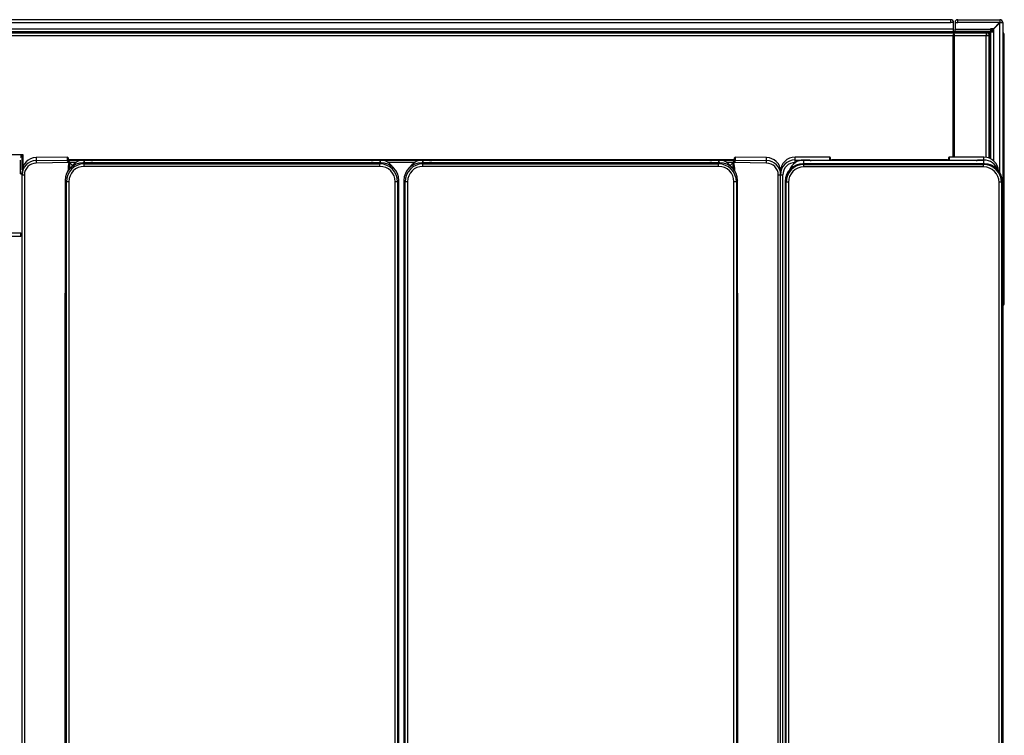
# Model space of a CAD drawing. Header units: millimetres. Extents: x 10 to 281, y 0 to 180.
# Tile 21 of 67: x 53 to 94, y 62 to 92. Entities that reach past the tile are written whole.
import ezdxf

# ---------------------------------------------------------------- set-up
doc = ezdxf.new("R2010")
doc.units = ezdxf.units.MM
doc.layers.add('134.134_BW4_CTM-', color=7, linetype='Continuous')
doc.layers.add('Standard', color=7, linetype='Continuous')

# ---------------------------------------------------------------- blocks, each defined once
blk = doc.blocks.new('SE3')
at = {"layer": '134.134_BW4_CTM-', "color": 7, "linetype": 'Continuous'}
for p, q in [((67.086, 59.99), (2.246, 59.99)), ((2.246, 59.87), (67.086, 59.87)), ((67.086, 59.87), (67.086, 59.99)), ((67.206, 59.87), (67.086, 59.87)), ((67.206, 59.598), (67.206, 59.87)), ((67.266, 59.882), (67.266, 59.87)), ((67.266, 59.87), (67.386, 59.87)), ((67.266, 59.87), (67.266, 59.598)), ((67.366, 59.87), (67.366, 59.882)), ((67.386, 59.99), (67.374, 59.99)), ((67.374, 59.89), (67.386, 59.89)), ((67.386, 59.99), (69.146, 59.99)), ((67.386, 59.87), (67.386, 59.99)), ((69.136, 59.87), (67.386, 59.87)), ((69.136, 59.87), (68.876, 59.61)), ((68.886, 59.6), (69.146, 59.86)), ((69.146, 59.88), (69.136, 59.87)), ((69.146, 59.87), (69.136, 59.87)), ((69.146, 59.99), (69.146, 59.88)), ((69.146, 59.87), (69.156, 59.87)), ((69.146, 59.86), (69.156, 59.87)), ((69.146, 53.576), (69.146, 59.86)), ((69.156, 59.87), (69.266, 59.87)), ((69.266, 59.87), (69.266, 13.11)), ((0.724, 59.44), (68.568, 59.44)), ((67.206, 59.598), (2.126, 59.598)), ((2.126, 59.49), (67.206, 59.49)), ((66.546, 59.465), (66.546, 59.44)), ((66.716, 59.44), (66.716, 59.45)), ((66.726, 59.49), (66.726, 59.47)), ((66.726, 59.47), (67.206, 59.47)), ((66.726, 59.47), (66.726, 59.44)), ((67.206, 59.49), (67.206, 59.598)), ((67.206, 59.47), (67.206, 59.49)), ((67.206, 59.49), (67.258, 59.49)), ((67.206, 59.44), (67.206, 59.47)), ((67.266, 59.598), (68.756, 59.598)), ((67.266, 59.49), (67.266, 59.598)), ((67.266, 59.482), (67.266, 59.49)), ((68.756, 59.49), (67.266, 59.49)), ((68.738, 59.482), (67.266, 59.482)), ((67.266, 59.44), (67.266, 59.482)), ((68.568, 59.44), (68.686, 59.44)), ((68.568, 59.44), (68.568, 59.322)), ((68.738, 59.482), (68.686, 59.43)), ((68.686, 59.39), (68.758, 59.462)), ((68.686, 59.44), (68.686, 59.34)), ((68.746, 59.49), (68.738, 59.482)), ((68.756, 59.61), (68.756, 59.598)), ((68.876, 59.61), (68.756, 59.61)), ((68.756, 59.598), (68.756, 59.49)), ((68.756, 59.59), (68.81, 59.59)), ((68.756, 59.54), (68.811, 59.54)), ((68.766, 59.47), (68.758, 59.462)), ((68.758, 56.24), (68.758, 59.462)), ((68.766, 59.48), (68.874, 59.48)), ((68.766, 54.16), (68.766, 59.48)), ((68.811, 59.48), (68.811, 59.54)), ((68.86, 59.48), (68.86, 59.54)), ((68.874, 59.48), (68.874, 54.088)), ((68.874, 59.48), (68.886, 59.48)), ((68.886, 59.48), (68.886, 59.6)), ((2.106, 59.322), (67.186, 59.322)), ((67.186, 54.232), (67.186, 59.322)), ((67.216, 54.232), (67.216, 59.401)), ((67.246, 59.322), (68.568, 59.322)), ((67.246, 54.232), (67.246, 59.322)), ((68.568, 59.34), (68.686, 59.34)), ((68.568, 54.226), (68.568, 59.322)), ((68.568, 59.322), (68.686, 59.322)), ((68.596, 59.34), (68.578, 59.322)), ((68.618, 59.322), (68.636, 59.34)), ((68.686, 59.41), (68.706, 59.41)), ((68.686, 59.322), (68.686, 54.196)), ((69.281, 59.24), (69.266, 59.24)), ((69.281, 59.24), (69.331, 59.24)), ((69.281, 48.07), (69.281, 59.24)), ((69.331, 59.24), (69.331, 59.36)), ((69.331, 48.071), (69.331, 59.24)), ((68.758, 56.24), (68.686, 56.24)), ((68.756, 54.24), (68.756, 56.24)), ((68.766, 56.24), (68.758, 56.24)), ((68.686, 55.348), (68.756, 55.348)), ((68.756, 55.148), (68.686, 55.148)), ((69.332, 55.083), (69.331, 55.083)), ((69.331, 55.083), (69.331, 55.083)), ((69.332, 55.083), (69.331, 55.083)), ((69.332, 54.946), (69.331, 54.946)), ((69.332, 54.946), (69.332, 55.083)), ((69.332, 55.083), (69.332, 55.083)), ((69.332, 54.894), (69.332, 54.946)), ((69.332, 54.894), (69.331, 54.894)), ((69.332, 54.515), (69.331, 54.515)), ((69.332, 54.515), (69.332, 54.894)), ((2.106, 54.338), (28.106, 54.338)), ((28.106, 54.22), (28.096, 54.22)), ((28.096, 53.527), (28.096, 54.106)), ((28.106, 54.338), (28.186, 54.338)), ((28.106, 54.338), (28.106, 54.22)), ((28.166, 53.693), (28.166, 54.338)), ((28.176, 53.76), (28.176, 54.338)), ((28.186, 54.338), (28.186, 53.81)), ((30.054, 54.233), (28.746, 54.21)), ((30.054, 54.233), (28.746, 54.21)), ((28.746, 54.21), (28.746, 54.087)), ((28.746, 54.087), (30.056, 54.109)), ((30.054, 54.233), (30.056, 54.229)), ((30.057, 54.229), (30.056, 54.229)), ((30.056, 54.229), (30.056, 54.109)), ((58.056, 54.114), (30.056, 54.114)), ((30.056, 54.109), (30.056, 54.108)), ((30.056, 54.109), (30.056, 54.109)), ((30.056, 54.108), (30.056, 54.108)), ((30.056, 54.108), (58.056, 54.108)), ((30.056, 54.108), (30.056, 54.108)), ((30.057, 54.114), (30.057, 54.229)), ((58.055, 54.114), (30.057, 54.114)), ((30.087, 54.2), (30.087, 54.114)), ((30.09, 54.114), (30.087, 54.2)), ((30.752, 54.106), (30.752, 53.993)), ((30.752, 53.993), (30.752, 54.104)), ((30.918, 54.104), (30.752, 54.104)), ((30.918, 54.104), (30.752, 54.104)), ((30.918, 54.104), (30.918, 54.104)), ((30.998, 54.097), (30.987, 54.102)), ((31.007, 54.096), (30.999, 54.099)), ((31.127, 54.093), (31.127, 54.093)), ((42.787, 54.093), (31.127, 54.093)), ((42.787, 54.093), (31.127, 54.093)), ((42.787, 54.093), (42.787, 54.093)), ((42.915, 54.099), (42.907, 54.096)), ((42.927, 54.102), (42.916, 54.097)), ((42.996, 54.104), (42.996, 54.104)), ((43.162, 54.104), (42.996, 54.104)), ((43.162, 54.104), (42.996, 54.104)), ((43.162, 53.993), (43.162, 54.106)), ((43.162, 54.104), (43.162, 53.993)), ((44.952, 54.106), (44.952, 53.993)), ((44.952, 53.993), (44.952, 54.104)), ((45.118, 54.104), (44.952, 54.104)), ((45.118, 54.104), (44.952, 54.104)), ((45.118, 54.104), (45.118, 54.104)), ((45.198, 54.097), (45.187, 54.102)), ((45.207, 54.096), (45.199, 54.099)), ((45.327, 54.093), (45.327, 54.093)), ((56.987, 54.093), (45.327, 54.093)), ((56.987, 54.093), (45.327, 54.093)), ((56.987, 54.093), (56.987, 54.093)), ((57.115, 54.099), (57.107, 54.096)), ((57.127, 54.102), (57.116, 54.097)), ((57.196, 54.104), (57.196, 54.104)), ((57.362, 54.104), (57.196, 54.104)), ((57.362, 54.104), (57.196, 54.104)), ((57.362, 53.993), (57.362, 54.106)), ((57.362, 54.104), (57.362, 53.993)), ((58.025, 54.2), (58.022, 54.114)), ((58.025, 54.114), (58.025, 54.2)), ((58.056, 54.229), (58.055, 54.229)), ((58.055, 54.229), (58.055, 54.114)), ((58.056, 54.229), (58.058, 54.233)), ((58.056, 54.133), (58.056, 54.229)), ((58.056, 54.108), (58.056, 54.109)), ((58.056, 54.108), (58.056, 54.109)), ((58.056, 54.109), (58.056, 54.109)), ((58.056, 54.109), (59.366, 54.087)), ((58.056, 54.108), (58.056, 54.108)), ((59.366, 54.21), (58.058, 54.233)), ((59.366, 54.087), (59.366, 54.21)), ((60.566, 54.232), (60.566, 54.232)), ((62.012, 54.232), (60.566, 54.232)), ((60.566, 54.109), (60.566, 54.232)), ((62.012, 54.232), (60.566, 54.232)), ((60.566, 54.006), (60.566, 54.109)), ((60.566, 54.109), (68.476, 54.109)), ((61.078, 54.105), (60.916, 54.105)), ((60.916, 54.105), (60.916, 53.95)), ((60.916, 54.105), (60.916, 54.105)), ((61.078, 54.105), (60.916, 54.105)), ((61.078, 54.105), (61.078, 54.105)), ((61.162, 54.097), (61.148, 54.102)), ((61.173, 54.095), (61.159, 54.1)), ((68.15, 54.094), (61.242, 54.094)), ((61.242, 54.094), (61.242, 54.094)), ((68.15, 54.094), (61.242, 54.094)), ((62.014, 54.229), (62.012, 54.232)), ((62.014, 54.229), (62.017, 54.229)), ((62.017, 54.118), (62.017, 54.229)), ((62.048, 54.116), (62.047, 54.199)), ((62.047, 54.116), (62.047, 54.199)), ((62.097, 54.115), (62.097, 54.115)), ((66.945, 54.115), (62.097, 54.115)), ((66.945, 54.115), (62.097, 54.115)), ((66.945, 54.115), (66.945, 54.115)), ((66.995, 54.199), (66.994, 54.116)), ((66.995, 54.199), (66.995, 54.116)), ((67.025, 54.229), (67.028, 54.229)), ((67.025, 54.229), (67.025, 54.118)), ((67.03, 54.232), (67.028, 54.229)), ((68.476, 54.232), (67.03, 54.232)), ((68.476, 54.232), (67.03, 54.232)), ((68.15, 54.094), (68.15, 54.094)), ((68.233, 54.1), (68.219, 54.095)), ((68.244, 54.102), (68.23, 54.097)), ((68.476, 54.105), (68.314, 54.105)), ((68.314, 54.105), (68.314, 54.105)), ((68.476, 54.105), (68.314, 54.105)), ((68.476, 54.109), (68.476, 54.232)), ((68.476, 54.232), (68.476, 54.232)), ((68.476, 54.105), (68.476, 54.109)), ((68.476, 53.95), (68.476, 54.105)), ((68.476, 54.105), (68.476, 54.105)), ((68.686, 54.24), (68.758, 54.24)), ((68.758, 54.24), (68.766, 54.24)), ((68.758, 54.165), (68.758, 54.24)), ((69.332, 54.371), (69.331, 54.371)), ((69.332, 54.345), (69.331, 54.345)), ((69.332, 54.174), (69.331, 54.174)), ((69.332, 54.172), (69.331, 54.172)), ((69.332, 54.168), (69.331, 54.168)), ((69.332, 54.16), (69.331, 54.16)), ((69.332, 54.155), (69.331, 54.155)), ((69.332, 54.146), (69.331, 54.146)), ((69.332, 54.135), (69.331, 54.135)), ((69.332, 54.123), (69.331, 54.123)), ((69.332, 54.118), (69.331, 54.118)), ((69.332, 54.109), (69.331, 54.109)), ((69.332, 54.092), (69.331, 54.092)), ((69.332, 54.075), (69.331, 54.075)), ((69.332, 54.345), (69.332, 54.371)), ((69.332, 54.172), (69.332, 54.174)), ((69.332, 54.168), (69.332, 54.172)), ((69.332, 54.16), (69.332, 54.168)), ((69.332, 54.155), (69.332, 54.16)), ((69.332, 54.146), (69.332, 54.155)), ((69.332, 54.135), (69.332, 54.146)), ((69.332, 54.123), (69.332, 54.135)), ((69.332, 54.118), (69.332, 54.123)), ((69.332, 54.109), (69.332, 54.118)), ((69.332, 54.092), (69.332, 54.109)), ((69.332, 54.075), (69.332, 54.092)), ((69.332, 54.056), (69.332, 54.075)), ((30.112, 54.003), (28.746, 53.98)), ((30.128, 54.029), (30.131, 53.999)), ((30.148, 54.007), (30.148, 53.738)), ((30.15, 54.005), (30.278, 53.87)), ((30.434, 54.005), (30.15, 54.005)), ((30.709, 53.993), (30.759, 53.943)), ((43.205, 53.993), (30.709, 53.993)), ((30.709, 53.993), (30.709, 53.993)), ((43.205, 53.993), (30.709, 53.993)), ((30.759, 53.943), (43.155, 53.943)), ((30.759, 53.843), (30.759, 53.943)), ((43.155, 53.843), (30.759, 53.843)), ((43.155, 53.943), (43.205, 53.993)), ((43.155, 53.843), (43.155, 53.943)), ((43.205, 53.993), (43.205, 53.993)), ((44.634, 54.005), (43.48, 54.005)), ((44.909, 53.993), (44.959, 53.943)), ((57.405, 53.993), (44.909, 53.993)), ((44.909, 53.993), (44.909, 53.993)), ((57.405, 53.993), (44.909, 53.993)), ((44.959, 53.943), (57.355, 53.943)), ((44.959, 53.843), (44.959, 53.943)), ((57.355, 53.843), (44.959, 53.843)), ((57.355, 53.943), (57.405, 53.993)), ((57.355, 53.843), (57.355, 53.943)), ((57.405, 53.993), (57.405, 53.993)), ((57.962, 54.005), (57.68, 54.005)), ((57.836, 53.872), (57.962, 54.005)), ((57.964, 53.741), (57.964, 54.007)), ((57.981, 53.999), (57.984, 54.029)), ((59.366, 53.98), (58, 54.003)), ((59.964, 53.76), (59.936, 53.76)), ((59.954, 53.76), (59.954, 53.713)), ((60.58, 54.006), (60.566, 54.006)), ((60.892, 53.95), (60.892, 53.95)), ((68.5, 53.95), (60.892, 53.95)), ((60.892, 53.95), (60.926, 53.917)), ((68.5, 53.95), (60.892, 53.95)), ((60.926, 53.917), (68.466, 53.917)), ((60.926, 53.817), (60.926, 53.917)), ((68.466, 53.817), (60.926, 53.817)), ((68.466, 53.917), (68.5, 53.95)), ((68.466, 53.817), (68.466, 53.917)), ((68.5, 53.95), (68.5, 53.95)), ((69.332, 54.056), (69.331, 54.056)), ((69.332, 54.052), (69.331, 54.052)), ((69.332, 54.039), (69.331, 54.039)), ((69.332, 54.013), (69.331, 54.013)), ((69.332, 53.991), (69.331, 53.991)), ((69.332, 53.963), (69.331, 53.963)), ((69.332, 53.933), (69.331, 53.933)), ((69.332, 53.913), (69.331, 53.913)), ((69.332, 53.892), (69.331, 53.892)), ((69.332, 53.869), (69.331, 53.869)), ((69.332, 53.867), (69.331, 53.867)), ((69.332, 53.852), (69.331, 53.852)), ((69.332, 53.833), (69.331, 53.833)), ((69.332, 53.816), (69.331, 53.816)), ((69.332, 53.8), (69.331, 53.8)), ((69.332, 53.788), (69.331, 53.788)), ((69.332, 53.778), (69.331, 53.778)), ((69.332, 53.766), (69.331, 53.766)), ((69.332, 53.755), (69.331, 53.755)), ((69.332, 53.745), (69.331, 53.745)), ((69.332, 53.738), (69.331, 53.738)), ((69.332, 53.732), (69.331, 53.732)), ((69.332, 53.726), (69.331, 53.726)), ((69.332, 53.721), (69.331, 53.721)), ((69.331, 53.719), (69.331, 53.719)), ((69.332, 53.719), (69.331, 53.719)), ((69.332, 53.719), (69.331, 53.719)), ((69.332, 53.677), (69.331, 53.677)), ((69.332, 53.663), (69.331, 53.663)), ((69.332, 54.052), (69.332, 54.056)), ((69.332, 54.039), (69.332, 54.052)), ((69.332, 54.013), (69.332, 54.039)), ((69.332, 53.991), (69.332, 54.013)), ((69.332, 53.963), (69.332, 53.991)), ((69.332, 53.933), (69.332, 53.963)), ((69.332, 53.913), (69.332, 53.933)), ((69.332, 53.892), (69.332, 53.913)), ((69.332, 53.869), (69.332, 53.892)), ((69.332, 53.867), (69.332, 53.869)), ((69.332, 53.852), (69.332, 53.867)), ((69.332, 53.833), (69.332, 53.852)), ((69.332, 53.816), (69.332, 53.833)), ((69.332, 53.8), (69.332, 53.816)), ((69.332, 53.788), (69.332, 53.8)), ((69.332, 53.778), (69.332, 53.788)), ((69.332, 53.766), (69.332, 53.778)), ((69.332, 53.755), (69.332, 53.766)), ((69.332, 53.745), (69.332, 53.755)), ((69.332, 53.738), (69.332, 53.745)), ((69.332, 53.732), (69.332, 53.738)), ((69.332, 53.726), (69.332, 53.732)), ((69.332, 53.721), (69.332, 53.726)), ((69.332, 53.719), (69.332, 53.721)), ((69.332, 53.719), (69.332, 53.719)), ((69.332, 53.663), (69.332, 53.677)), ((69.332, 53.497), (69.332, 53.663)), ((28.156, 53.527), (28.096, 53.527)), ((28.096, 53.527), (28.156, 53.527)), ((28.156, 53.488), (28.156, 53.61)), ((28.156, 11.101), (28.156, 53.488)), ((28.254, 53.481), (28.254, 11.094)), ((29.965, 53.249), (29.965, 13.063)), ((29.965, 53.249), (29.965, 53.249)), ((30.015, 53.199), (29.965, 53.249)), ((29.965, 53.249), (29.965, 13.063)), ((43.949, 53.249), (43.899, 53.199)), ((43.949, 13.063), (43.949, 53.249)), ((43.949, 53.249), (43.949, 53.249)), ((43.949, 13.063), (43.949, 53.249)), ((44.165, 53.249), (44.165, 13.063)), ((44.165, 53.249), (44.165, 53.249)), ((44.215, 53.199), (44.165, 53.249)), ((44.165, 53.249), (44.165, 13.063)), ((58.149, 53.249), (58.099, 53.199)), ((58.149, 13.063), (58.149, 53.249)), ((58.149, 53.249), (58.149, 53.249)), ((58.149, 13.063), (58.149, 53.249)), ((59.858, 11.094), (59.858, 53.481)), ((59.946, 11.089), (59.946, 53.49)), ((60.046, 11.086), (60.046, 53.486)), ((69.332, 53.497), (69.331, 53.497)), ((69.332, 53.466), (69.331, 53.466)), ((69.332, 53.457), (69.331, 53.457)), ((69.332, 53.451), (69.331, 53.451)), ((69.332, 53.439), (69.331, 53.439)), ((69.332, 53.349), (69.331, 53.349)), ((69.332, 53.259), (69.331, 53.259)), ((69.332, 53.259), (69.331, 53.259)), ((69.332, 53.258), (69.331, 53.258)), ((69.332, 53.25), (69.331, 53.25)), ((69.332, 53.249), (69.331, 53.249)), ((69.332, 53.249), (69.331, 53.249)), ((69.332, 53.466), (69.332, 53.497)), ((69.332, 53.457), (69.332, 53.466)), ((69.332, 53.451), (69.332, 53.457)), ((69.332, 53.439), (69.332, 53.451)), ((69.332, 53.349), (69.332, 53.439)), ((69.332, 53.259), (69.332, 53.259)), ((69.332, 53.25), (69.332, 53.258)), ((69.332, 53.249), (69.332, 53.25)), ((69.332, 53.236), (69.332, 53.249)), ((69.332, 53.249), (69.332, 53.249)), ((30.015, 13.113), (30.015, 53.199)), ((30.115, 53.199), (30.015, 53.199)), ((30.115, 53.199), (30.115, 13.113)), ((43.799, 13.113), (43.799, 53.199)), ((43.899, 53.199), (43.799, 53.199)), ((43.899, 53.199), (43.899, 13.113)), ((44.215, 13.113), (44.215, 53.199)), ((44.315, 53.199), (44.215, 53.199)), ((44.315, 53.199), (44.315, 13.113)), ((57.999, 13.113), (57.999, 53.199)), ((58.099, 53.199), (57.999, 53.199)), ((58.099, 53.199), (58.099, 13.113)), ((60.148, 53.206), (60.148, 53.206)), ((60.181, 53.173), (60.148, 53.206)), ((60.148, 53.206), (60.148, 13.058)), ((60.148, 53.206), (60.148, 13.058)), ((60.181, 13.091), (60.181, 53.173)), ((60.281, 53.173), (60.181, 53.173)), ((60.281, 53.173), (60.281, 13.091)), ((69.111, 13.091), (69.111, 53.173)), ((69.211, 53.173), (69.111, 53.173)), ((69.244, 53.206), (69.211, 53.173)), ((69.211, 53.173), (69.211, 13.091)), ((69.244, 53.206), (69.244, 53.206)), ((69.244, 13.058), (69.244, 53.206)), ((69.244, 13.058), (69.244, 53.206)), ((69.332, 53.236), (69.331, 53.236)), ((69.332, 53.235), (69.331, 53.235)), ((69.332, 53.234), (69.331, 53.234)), ((69.332, 53.204), (69.331, 53.204)), ((69.332, 53.202), (69.331, 53.202)), ((69.332, 53.201), (69.331, 53.201)), ((69.332, 53.189), (69.331, 53.189)), ((69.332, 53.188), (69.331, 53.188)), ((69.332, 53.188), (69.331, 53.188)), ((69.332, 53.179), (69.331, 53.179)), ((69.332, 53.179), (69.331, 53.179)), ((69.332, 53.179), (69.331, 53.179)), ((69.332, 53.035), (69.331, 53.035)), ((69.332, 53.033), (69.331, 53.033)), ((69.332, 53.031), (69.331, 53.031)), ((69.332, 53.003), (69.331, 53.003)), ((69.332, 52.999), (69.331, 52.999)), ((69.332, 52.996), (69.331, 52.996)), ((69.332, 52.949), (69.331, 52.949)), ((69.332, 52.943), (69.331, 52.943)), ((69.332, 52.937), (69.331, 52.937)), ((69.332, 53.235), (69.332, 53.236)), ((69.332, 53.234), (69.332, 53.235)), ((69.332, 53.204), (69.332, 53.234)), ((69.332, 53.202), (69.332, 53.204)), ((69.332, 53.201), (69.332, 53.202)), ((69.332, 53.189), (69.332, 53.201)), ((69.332, 53.188), (69.332, 53.189)), ((69.332, 53.179), (69.332, 53.188)), ((69.332, 53.188), (69.332, 53.188)), ((69.332, 53.179), (69.332, 53.179)), ((69.332, 53.033), (69.332, 53.035)), ((69.332, 53.031), (69.332, 53.033)), ((69.332, 53.003), (69.332, 53.031)), ((69.332, 52.999), (69.332, 53.003)), ((69.332, 52.996), (69.332, 52.999)), ((69.332, 52.949), (69.332, 52.996)), ((69.332, 52.943), (69.332, 52.949)), ((69.332, 52.937), (69.332, 52.943)), ((69.332, 52.765), (69.332, 52.937)), ((69.332, 52.765), (69.331, 52.765)), ((69.332, 52.757), (69.331, 52.757)), ((69.332, 52.754), (69.331, 52.754)), ((69.332, 52.725), (69.331, 52.725)), ((69.332, 52.68), (69.331, 52.68)), ((69.332, 52.62), (69.331, 52.62)), ((69.332, 52.519), (69.331, 52.519)), ((69.332, 52.517), (69.331, 52.517)), ((69.332, 52.474), (69.331, 52.474)), ((69.332, 52.463), (69.331, 52.463)), ((69.332, 52.453), (69.331, 52.453)), ((69.332, 52.757), (69.332, 52.765)), ((69.332, 52.754), (69.332, 52.757)), ((69.332, 52.725), (69.332, 52.754)), ((69.332, 52.62), (69.332, 52.68)), ((69.332, 52.517), (69.332, 52.519)), ((69.332, 52.474), (69.332, 52.517)), ((69.332, 52.463), (69.332, 52.474)), ((69.332, 52.453), (69.332, 52.463)), ((69.332, 52.272), (69.332, 52.453)), ((69.332, 52.272), (69.331, 52.272)), ((69.332, 52.266), (69.331, 52.266)), ((69.332, 52.244), (69.331, 52.244)), ((69.332, 52.056), (69.331, 52.056)), ((69.332, 52.049), (69.331, 52.049)), ((69.332, 52.018), (69.331, 52.018)), ((69.332, 52.266), (69.332, 52.272)), ((69.332, 52.244), (69.332, 52.266)), ((69.332, 52.056), (69.332, 52.244)), ((69.332, 52.049), (69.332, 52.056)), ((69.332, 52.018), (69.332, 52.049)), ((69.332, 52.006), (69.332, 52.018)), ((69.332, 52.006), (69.331, 52.006)), ((69.332, 51.996), (69.331, 51.996)), ((69.332, 51.792), (69.331, 51.792)), ((69.332, 51.786), (69.331, 51.786)), ((69.332, 51.772), (69.331, 51.772)), ((69.332, 51.599), (69.331, 51.599)), ((69.332, 51.996), (69.332, 52.006)), ((69.332, 51.792), (69.332, 51.996)), ((69.332, 51.786), (69.332, 51.792)), ((69.332, 51.772), (69.332, 51.786)), ((69.332, 51.599), (69.332, 51.772)), ((69.332, 51.593), (69.332, 51.599)), ((69.332, 51.593), (69.331, 51.593)), ((69.332, 51.568), (69.331, 51.568)), ((69.332, 51.53), (69.331, 51.53)), ((69.332, 51.48), (69.331, 51.48)), ((69.332, 51.442), (69.331, 51.442)), ((69.332, 51.434), (69.331, 51.434)), ((69.332, 51.428), (69.331, 51.428)), ((69.332, 51.424), (69.331, 51.424)), ((69.332, 51.417), (69.331, 51.417)), ((69.332, 51.412), (69.331, 51.412)), ((69.332, 51.398), (69.331, 51.398)), ((69.332, 51.379), (69.331, 51.379)), ((69.332, 51.373), (69.331, 51.373)), ((69.332, 51.37), (69.331, 51.37)), ((69.332, 51.367), (69.331, 51.367)), ((69.332, 51.362), (69.331, 51.362)), ((69.332, 51.357), (69.331, 51.357)), ((69.332, 51.347), (69.331, 51.347)), ((69.332, 51.334), (69.331, 51.334)), ((69.332, 51.319), (69.331, 51.319)), ((69.332, 51.305), (69.331, 51.305)), ((69.332, 51.286), (69.331, 51.286)), ((69.332, 51.265), (69.331, 51.265)), ((69.332, 51.247), (69.331, 51.247)), ((69.332, 51.222), (69.331, 51.222)), ((69.332, 51.198), (69.331, 51.198)), ((69.332, 51.568), (69.332, 51.593)), ((69.332, 51.53), (69.332, 51.568)), ((69.332, 51.48), (69.332, 51.53)), ((69.332, 51.442), (69.332, 51.48)), ((69.332, 51.434), (69.332, 51.442)), ((69.332, 51.428), (69.332, 51.434)), ((69.332, 51.424), (69.332, 51.428)), ((69.332, 51.417), (69.332, 51.424)), ((69.332, 51.412), (69.332, 51.417)), ((69.332, 51.398), (69.332, 51.412)), ((69.332, 51.379), (69.332, 51.398)), ((69.332, 51.373), (69.332, 51.379)), ((69.332, 51.37), (69.332, 51.373)), ((69.332, 51.367), (69.332, 51.37)), ((69.332, 51.362), (69.332, 51.367)), ((69.332, 51.357), (69.332, 51.362)), ((69.332, 51.347), (69.332, 51.357)), ((69.332, 51.334), (69.332, 51.347)), ((69.332, 51.319), (69.332, 51.334)), ((69.332, 51.305), (69.332, 51.319)), ((69.332, 51.286), (69.332, 51.305)), ((69.332, 51.265), (69.332, 51.286)), ((69.332, 51.247), (69.332, 51.265)), ((69.332, 51.222), (69.332, 51.247)), ((69.332, 51.198), (69.332, 51.222)), ((69.332, 51.166), (69.332, 51.198)), ((28.106, 51.04), (0.724, 51.04)), ((0.724, 50.922), (28.106, 50.922)), ((28.106, 50.922), (28.106, 51.032)), ((28.136, 50.922), (28.106, 50.922)), ((28.136, 50.99), (28.136, 50.922)), ((28.156, 51.034), (28.139, 51.034)), ((69.332, 51.166), (69.331, 51.166)), ((69.332, 51.145), (69.331, 51.145)), ((69.332, 51.121), (69.331, 51.121)), ((69.332, 51.116), (69.331, 51.116)), ((69.332, 51.1), (69.331, 51.1)), ((69.332, 51.08), (69.331, 51.08)), ((69.332, 51.061), (69.331, 51.061)), ((69.332, 51.053), (69.331, 51.053)), ((69.332, 51.042), (69.331, 51.042)), ((69.332, 51.028), (69.331, 51.028)), ((69.332, 51.016), (69.331, 51.016)), ((69.332, 51.012), (69.331, 51.012)), ((69.332, 51.005), (69.331, 51.005)), ((69.332, 50.999), (69.331, 50.999)), ((69.332, 50.996), (69.331, 50.996)), ((69.332, 50.99), (69.331, 50.99)), ((69.332, 50.969), (69.331, 50.969)), ((69.332, 50.951), (69.331, 50.951)), ((69.332, 50.948), (69.331, 50.948)), ((69.332, 50.936), (69.331, 50.936)), ((69.332, 50.922), (69.331, 50.922)), ((69.332, 50.911), (69.331, 50.911)), ((69.332, 50.908), (69.331, 50.908)), ((69.332, 50.902), (69.331, 50.902)), ((69.332, 50.895), (69.331, 50.895)), ((69.332, 50.892), (69.331, 50.892)), ((69.332, 50.892), (69.331, 50.892)), ((69.332, 50.848), (69.331, 50.848)), ((69.332, 50.832), (69.331, 50.832)), ((69.332, 50.819), (69.331, 50.819)), ((69.332, 50.799), (69.331, 50.799)), ((69.332, 51.145), (69.332, 51.166)), ((69.332, 51.121), (69.332, 51.145)), ((69.332, 51.116), (69.332, 51.121)), ((69.332, 51.1), (69.332, 51.116)), ((69.332, 51.08), (69.332, 51.1)), ((69.332, 51.061), (69.332, 51.08)), ((69.332, 51.053), (69.332, 51.061)), ((69.332, 51.042), (69.332, 51.053)), ((69.332, 51.028), (69.332, 51.042)), ((69.332, 51.016), (69.332, 51.028)), ((69.332, 51.012), (69.332, 51.016)), ((69.332, 51.005), (69.332, 51.012)), ((69.332, 50.999), (69.332, 51.005)), ((69.332, 50.996), (69.332, 50.999)), ((69.332, 50.99), (69.332, 50.996)), ((69.332, 50.969), (69.332, 50.99)), ((69.332, 50.951), (69.332, 50.969)), ((69.332, 50.948), (69.332, 50.951)), ((69.332, 50.936), (69.332, 50.948)), ((69.332, 50.922), (69.332, 50.936)), ((69.332, 50.911), (69.332, 50.922)), ((69.332, 50.908), (69.332, 50.911)), ((69.332, 50.902), (69.332, 50.908)), ((69.332, 50.895), (69.332, 50.902)), ((69.332, 50.892), (69.332, 50.895)), ((69.332, 50.892), (69.332, 50.892)), ((69.332, 50.832), (69.332, 50.848)), ((69.332, 50.819), (69.332, 50.832)), ((69.332, 50.799), (69.332, 50.819)), ((69.332, 50.759), (69.332, 50.799)), ((69.332, 50.759), (69.331, 50.759)), ((69.332, 50.758), (69.331, 50.758)), ((69.332, 50.757), (69.331, 50.757)), ((69.332, 50.746), (69.331, 50.746)), ((69.332, 50.739), (69.331, 50.739)), ((69.332, 50.527), (69.331, 50.527)), ((69.332, 50.526), (69.331, 50.526)), ((69.332, 50.488), (69.331, 50.488)), ((69.332, 50.429), (69.331, 50.429)), ((69.332, 50.758), (69.332, 50.759)), ((69.332, 50.757), (69.332, 50.758)), ((69.332, 50.746), (69.332, 50.757)), ((69.332, 50.739), (69.332, 50.746)), ((69.332, 50.527), (69.332, 50.739)), ((69.332, 50.526), (69.332, 50.527)), ((69.332, 50.429), (69.332, 50.488)), ((69.332, 50.326), (69.331, 50.326)), ((69.332, 50.259), (69.331, 50.259)), ((69.332, 50.252), (69.331, 50.252)), ((69.332, 50.245), (69.331, 50.245)), ((69.332, 50.063), (69.331, 50.063)), ((69.332, 50.055), (69.331, 50.055)), ((69.332, 50.048), (69.331, 50.048)), ((69.332, 49.984), (69.331, 49.984)), ((69.332, 49.979), (69.331, 49.979)), ((69.332, 49.974), (69.331, 49.974)), ((69.332, 50.324), (69.332, 50.326)), ((69.332, 50.324), (69.332, 50.325)), ((69.332, 50.259), (69.332, 50.324)), ((69.332, 50.252), (69.332, 50.259)), ((69.332, 50.245), (69.332, 50.252)), ((69.332, 50.063), (69.332, 50.245)), ((69.332, 50.055), (69.332, 50.063)), ((69.332, 50.048), (69.332, 50.055)), ((69.332, 49.984), (69.332, 50.048)), ((69.332, 49.979), (69.332, 49.984)), ((69.332, 49.974), (69.332, 49.979)), ((69.332, 49.934), (69.332, 49.974)), ((69.332, 49.934), (69.331, 49.934)), ((69.332, 49.931), (69.331, 49.931)), ((69.332, 49.929), (69.331, 49.929)), ((69.332, 49.809), (69.331, 49.809)), ((69.332, 49.8), (69.331, 49.8)), ((69.332, 49.796), (69.331, 49.796)), ((69.332, 49.769), (69.331, 49.769)), ((69.332, 49.762), (69.331, 49.762)), ((69.332, 49.717), (69.331, 49.717)), ((69.332, 49.711), (69.331, 49.711)), ((69.332, 49.706), (69.331, 49.706)), ((69.332, 49.537), (69.331, 49.537)), ((69.332, 49.931), (69.332, 49.934)), ((69.332, 49.929), (69.332, 49.931)), ((69.332, 49.796), (69.332, 49.8)), ((69.332, 49.769), (69.332, 49.796)), ((69.332, 49.762), (69.332, 49.769)), ((69.332, 49.717), (69.332, 49.762)), ((69.332, 49.711), (69.332, 49.717)), ((69.332, 49.706), (69.332, 49.711)), ((69.332, 49.537), (69.332, 49.706)), ((69.332, 49.53), (69.332, 49.537)), ((69.332, 49.53), (69.331, 49.53)), ((69.332, 49.522), (69.331, 49.522)), ((69.332, 49.439), (69.331, 49.439)), ((69.332, 49.437), (69.331, 49.437)), ((69.332, 49.43), (69.331, 49.43)), ((69.332, 49.296), (69.331, 49.296)), ((69.332, 49.237), (69.331, 49.237)), ((69.332, 49.522), (69.332, 49.53)), ((69.332, 49.439), (69.332, 49.522)), ((69.332, 49.43), (69.332, 49.437)), ((69.332, 49.237), (69.332, 49.296)), ((69.332, 49.043), (69.331, 49.043)), ((69.332, 49.041), (69.331, 49.041)), ((69.332, 49.038), (69.331, 49.038)), ((69.332, 48.999), (69.331, 48.999)), ((69.332, 48.993), (69.331, 48.993)), ((69.332, 48.988), (69.331, 48.988)), ((69.332, 48.922), (69.331, 48.922)), ((69.332, 48.914), (69.331, 48.914)), ((69.332, 48.906), (69.331, 48.906)), ((69.332, 48.762), (69.331, 48.762)), ((69.332, 48.716), (69.331, 48.716)), ((69.332, 49.041), (69.332, 49.043)), ((69.332, 48.999), (69.332, 49.038)), ((69.332, 48.993), (69.332, 48.999)), ((69.332, 48.988), (69.332, 48.993)), ((69.332, 48.922), (69.332, 48.988)), ((69.332, 48.914), (69.332, 48.922)), ((69.332, 48.906), (69.332, 48.914)), ((69.332, 48.762), (69.332, 48.906)), ((69.332, 48.716), (69.332, 48.762)), ((69.332, 48.581), (69.332, 48.716)), ((29.958, 11.065), (29.958, 48.524)), ((58.154, 48.524), (58.154, 11.065)), ((69.332, 48.581), (69.331, 48.581)), ((69.281, 48.07), (69.266, 48.07)), ((69.281, 48.021), (69.266, 48.021))]:
    blk.add_line(p, q, dxfattribs=at)
for centre, radius, start, end in [((67.086, 59.87), 0.12, 0, 90), ((67.086, 59.87), 0.02, 0, 90), ((67.374, 59.882), 0.108, 90, 180), ((67.374, 59.882), 0.008, 90, 180), ((69.146, 59.87), 0.12, 0, 90), ((69.146, 59.87), 0.02, 0, 90), ((66.866, 59.45), 0.15, 164.3357, 180), ((67.258, 59.498), 0.008, 270, 0), ((68.399, 59.554), 0.412, 358.0674, 4.9628), ((68.81, 59.54), 0.05, 0.5, 90), ((68.835, 58.144), 1.397, 89.0012, 90.9988), ((68.809, 59.539), 0.0513, 67.1747, 71.204), ((69.231, 59.36), 0.1, 0.0125, 69.4254), ((67.304, 59.322), 0.118, 138.2247, 180), ((67.128, 59.322), 0.118, 0, 41.7753), ((69.231, 59.36), 0.0501, 0.0307, 43.4797), ((69.294, 55.856), 3.504, 89.3879, 90.1989), ((28.756, 53.61), 0.6, 91.0152, 180.0081), ((28.755, 53.488), 0.599, 90.9161, 179.9621), ((30.752, 53.486), 0.62, 89.9812, 152.7172), ((30.543, 53.997), 0.125, 69.1334, 110.8666), ((31.157, 53.997), 0.125, 69.1334, 110.8666), ((31.771, 53.997), 0.125, 69.1334, 110.8666), ((32.385, 53.997), 0.125, 69.1334, 110.8666), ((33, 53.997), 0.125, 69.1334, 110.8666), ((33.614, 53.997), 0.125, 69.1334, 110.8666), ((34.228, 53.997), 0.125, 69.1334, 110.8666), ((34.842, 53.997), 0.125, 69.1334, 110.8666), ((35.457, 53.997), 0.125, 69.1334, 110.8666), ((36.071, 53.997), 0.125, 69.1334, 110.8666), ((36.685, 53.997), 0.125, 69.1334, 110.8666), ((37.299, 53.997), 0.125, 69.1334, 110.8666), ((37.914, 53.997), 0.125, 69.1334, 110.8666), ((38.528, 53.997), 0.125, 69.1334, 110.8666), ((39.142, 53.997), 0.125, 69.1334, 110.8666), ((39.756, 53.997), 0.125, 69.1334, 110.8666), ((40.371, 53.997), 0.125, 69.1334, 110.8666), ((40.985, 53.997), 0.125, 69.1334, 110.8666), ((41.599, 53.997), 0.125, 69.1334, 110.8666), ((42.213, 53.997), 0.125, 69.1334, 110.8666), ((42.828, 53.997), 0.125, 69.1334, 110.8666), ((43.162, 53.486), 0.62, 27.5559, 90.0188), ((43.442, 53.997), 0.125, 69.1334, 110.8666), ((44.056, 53.997), 0.125, 69.1334, 110.8666), ((44.952, 53.486), 0.62, 89.9812, 152.7172), ((44.67, 53.997), 0.125, 69.1334, 110.8666), ((45.284, 53.997), 0.125, 69.1334, 110.8666), ((45.899, 53.997), 0.125, 69.1334, 110.8666), ((46.513, 53.997), 0.125, 69.1334, 110.8666), ((47.127, 53.997), 0.125, 69.1334, 110.8666), ((47.741, 53.997), 0.125, 69.1334, 110.8666), ((48.356, 53.997), 0.125, 69.1334, 110.8666), ((48.97, 53.997), 0.125, 69.1334, 110.8666), ((49.584, 53.997), 0.125, 69.1334, 110.8666), ((50.198, 53.997), 0.125, 69.1334, 110.8666), ((50.813, 53.997), 0.125, 69.1334, 110.8666), ((51.427, 53.997), 0.125, 69.1334, 110.8666), ((52.041, 53.997), 0.125, 69.1334, 110.8666), ((52.655, 53.997), 0.125, 69.1334, 110.8666), ((53.27, 53.997), 0.125, 69.1334, 110.8666), ((53.884, 53.997), 0.125, 69.1334, 110.8666), ((54.498, 53.997), 0.125, 69.1334, 110.8666), ((55.112, 53.997), 0.125, 69.1334, 110.8666), ((55.727, 53.997), 0.125, 69.1334, 110.8666), ((56.341, 53.997), 0.125, 69.1334, 110.8666), ((56.955, 53.997), 0.125, 69.1334, 110.8666), ((57.362, 53.486), 0.62, 27.5559, 90.0188), ((57.569, 53.997), 0.125, 69.1334, 110.8666), ((59.356, 53.61), 0.6, 2.8614, 88.9847), ((59.357, 53.488), 0.599, 0.0391, 89.0827), ((62.017, 54.088), 0.0296, 69.495, 75.9193), ((62.436, 53.996), 0.125, 71.6282, 108.3718), ((63.036, 53.996), 0.125, 71.6282, 108.3718), ((63.636, 53.996), 0.125, 71.6282, 108.3718), ((64.236, 53.996), 0.125, 71.6282, 108.3718), ((64.836, 53.996), 0.125, 71.6282, 108.3718), ((65.436, 53.996), 0.125, 71.6282, 108.3718), ((66.036, 53.996), 0.125, 71.6282, 108.3718), ((66.636, 53.996), 0.125, 71.6282, 108.3718), ((156.729, 49.535), 126.677, 177.98054, 178.12635), ((-64.324, 49.594), 122.384, 1.9095, 2.06296), ((28.135, 50.701), 0.333, 89.3136, 95.1606), ((28.186, 50.99), 0.05, 126.8699, 180), ((69.295, 48.585), 0.515, 268.4542, 273.971), ((69.281, 48.071), 0.05, 270.5, 0), ((67.878, 48.046), 1.404, 359.0012, 0.9988)]:
    blk.add_arc(centre, radius, start, end, dxfattribs=at)
for centre, major_axis, ratio, start_param, end_param in [((66.866, 59.45), (0, 0.15), 0.999883, 1.297403, 1.56698), ((28.747, 53.987), (0.0017, -0.1), 0.018668, 3.1765, 4.781888), ((30.15, 54.008), (0.0945, -0.1), 0.017842, 3.197096, 4.731256), ((30.057, 54.199), (0, 0.03), 0.999391, 4.747317, 6.283185), ((30.918, 54.101), (0.07, 0), 0.0349, 0.08732, 1.570796), ((30.987, 54.072), (-0.0111, -0.0279), 0.995583, 3.141593, 3.522467), ((30.998, 54.067), (-0.0111, -0.0279), 0.995583, 3.225717, 3.522467), ((31.127, 54.098), (0.13, 0), 0.0349, 3.228912, 4.712389), ((42.787, 54.098), (0.13, 0), 0.0349, 4.712389, 6.195865), ((42.916, 54.067), (0.0111, -0.0279), 0.995583, 2.760718, 3.057468), ((42.927, 54.072), (0.0111, -0.0279), 0.995583, 2.760718, 3.141593), ((42.996, 54.101), (0.07, 0), 0.0349, 1.570796, 3.054273), ((45.118, 54.101), (0.07, 0), 0.0349, 0.08732, 1.570796), ((45.187, 54.072), (-0.0111, -0.0279), 0.995583, 3.141593, 3.522467), ((45.198, 54.067), (-0.0111, -0.0279), 0.995583, 3.225717, 3.522467), ((45.327, 54.098), (0.13, 0), 0.0349, 3.228912, 4.712389), ((56.987, 54.098), (0.13, 0), 0.0349, 4.712389, 6.195865), ((57.116, 54.067), (0.0111, -0.0279), 0.995583, 2.760718, 3.057468), ((57.127, 54.072), (0.0111, -0.0279), 0.995583, 2.760718, 3.141593), ((57.196, 54.101), (0.07, 0), 0.0349, 1.570796, 3.054273), ((57.962, 54.008), (0.0945, 0.1), 0.017842, 4.693522, 6.227682), ((58.055, 54.199), (0, 0.03), 0.999391, 0, 1.535868), ((59.365, 53.987), (0.0017, 0.1), 0.018668, 4.64289, 6.248278), ((60.566, 53.612), (0, 0.62), 0.999587, 0, 1.570796), ((60.566, 53.49), (-0.62, 0), 0.999391, 4.712389, 6.283185), ((60.916, 53.485), (0.62, 0), 0.999391, 1.570796, 2.79018), ((61.078, 54.102), (0.07, 0), 0.034899, 0.08732, 1.570796), ((61.148, 54.072), (-0.0111, -0.0279), 0.995583, 3.141593, 3.522467), ((61.242, 54.097), (-0.08, 0), 0.034899, 0.08732, 1.570796), ((61.162, 54.067), (-0.0111, -0.0279), 0.995583, 3.14268, 3.522467), ((62.012, 54.202), (-0.0268, -0.0134), 0.999239, 3.448484, 4.249168), ((62.017, 54.199), (0, 0.03), 0.999391, 4.729853, 6.283185), ((62.017, 54.088), (-0.03, 0), 0.999391, 4.421508, 4.712389), ((62.097, 54.118), (0.08, 0), 0.034894, 3.141593, 3.499454), ((62.097, 54.118), (0.08, 0), 0.034894, 3.499454, 4.712389), ((66.945, 54.118), (0.08, 0), 0.034894, 4.712389, 6.283185), ((67.025, 54.199), (0, 0.03), 0.999391, 0, 1.553332), ((67.03, 54.202), (0.0268, -0.0134), 0.999239, 2.034018, 2.834259), ((67.025, 54.088), (-0.03, 0), 0.999391, 4.712389, 5.00327), ((68.15, 54.097), (0.08, 0), 0.034899, 4.712389, 5.278377), ((68.15, 54.097), (0.08, 0), 0.034899, -1.004808, -0.08732), ((68.23, 54.067), (0.0111, -0.0279), 0.995583, 2.760718, 3.140775), ((68.244, 54.072), (0.0111, -0.0279), 0.995583, 2.760718, 3.141593), ((68.314, 54.102), (-0.07, 0), 0.034899, 4.712389, 6.195866), ((68.476, 53.612), (0, 0.62), 0.999587, 4.779281, 6.283185), ((68.476, 53.49), (0.62, 0), 0.999391, 0.338229, 1.570796), ((68.476, 53.485), (0.62, 0), 0.999391, 0.351413, 1.570796), ((28.754, 53.481), (0.494, -0.08), 0.998073, 1.749033, 3.302376), ((30.711, 53.247), (0.528, -0.528), 0.99763, 2.357564, 3.925621), ((30.76, 53.197), (0.528, -0.528), 0.997997, 2.357564, 3.925621), ((30.152, 48.425), (-0.003, 5.681), 0.034144, 0.190557, 0.411008), ((30.104, 54.026), (0.0887, 0.0461), 0.080571, 4.693011, 4.940609), ((30.11, 53.996), (0.0985, -0.0174), 0.071718, 1.372149, 1.565725), ((30.76, 53.197), (0.457, -0.457), 0.997265, 2.357564, 3.925621), ((43.154, 53.197), (-0.528, -0.528), 0.997997, 2.357564, 3.925621), ((43.154, 53.197), (-0.457, -0.457), 0.997265, 2.357564, 3.925621), ((43.203, 53.247), (-0.528, -0.528), 0.99763, 2.357564, 3.925621), ((44.911, 53.247), (0.528, -0.528), 0.99763, 2.357564, 3.925621), ((44.96, 53.197), (0.528, -0.528), 0.997997, 2.357564, 3.925621), ((44.96, 53.197), (0.457, -0.457), 0.997265, 2.357564, 3.925621), ((57.354, 53.197), (-0.528, -0.528), 0.997997, 2.357564, 3.925621), ((57.354, 53.197), (-0.457, -0.457), 0.997265, 2.357564, 3.925621), ((57.403, 53.247), (-0.528, -0.528), 0.99763, 2.357564, 3.925621), ((58.002, 53.996), (-0.0985, -0.0174), 0.071718, 4.717461, 4.911036), ((58.008, 54.026), (-0.0887, 0.0461), 0.080571, 1.342577, 1.590174), ((57.96, 48.425), (0.003, 5.681), 0.034144, -0.409333, -0.190557), ((59.358, 53.481), (-0.494, -0.08), 0.998073, 2.980809, 4.534152), ((60.566, 53.486), (0.52, 0), 0.999391, 1.570796, 3.141593), ((60.893, 53.205), (0.527, -0.527), 0.998946, 2.356803, 3.926382), ((60.926, 53.172), (0.527, -0.527), 0.999109, 2.356803, 3.926382), ((60.926, 53.172), (0.457, -0.457), 0.998783, 2.356803, 3.926382), ((68.466, 53.172), (-0.527, -0.527), 0.999109, 2.356803, 3.926382), ((68.466, 53.172), (-0.457, -0.457), 0.998783, 2.356803, 3.926382), ((68.499, 53.205), (-0.527, -0.527), 0.998946, 2.356803, 3.926382), ((28.256, 53.488), (0.1, 0), 0.069756, 3.141593, 4.694936), ((59.856, 53.488), (0.1, 0), 0.069756, 4.729842, 6.283185), ((60.046, 53.49), (0.1, 0), 0.034899, 3.141593, 4.712389), ((30.152, 48.425), (-0.003, 5.681), 0.034144, 1.285468, 1.553291), ((57.96, 48.425), (0.003, 5.681), 0.034144, -1.553291, -1.327712), ((29.956, 48.517), (-0.1, 0), 0.069756, 4.625665, 4.694936), ((58.156, 48.517), (-0.1, 0), 0.069756, -1.553343, -1.504144)]:
    blk.add_ellipse(centre, major_axis=major_axis, ratio=ratio, start_param=start_param, end_param=end_param, dxfattribs=at)
for points, degree in [([(66.58, 59.491), (66.569, 59.482), (66.557, 59.474), (66.546, 59.465)], 3), ([(69.281, 59.24), (69.281, 59.263), (69.281, 59.287), (69.281, 59.31), (69.281, 59.335), (69.281, 59.36)], 5)]:
    blk.add_open_spline(points, degree=degree, dxfattribs=at)
for points, knots in [([(66.546, 59.465), (66.569, 59.465), (66.592, 59.465), (66.623, 59.464), (66.633, 59.464), (66.652, 59.464), (66.66, 59.463), (66.684, 59.462), (66.696, 59.461), (66.712, 59.457), (66.716, 59.455), (66.716, 59.45)], [0, 0, 0, 0, 0.25, 0.25, 0.375, 0.375, 0.5, 0.5, 0.75, 0.75, 1, 1, 1, 1]), ([(30.106, 54.018), (30.096, 54.028), (30.075, 54.048), (30.048, 54.077), (30.034, 54.098), (30.037, 54.106), (30.045, 54.108), (30.051, 54.108), (30.054, 54.109), (30.056, 54.109)], [0, 0, 0, 0, 0.250287, 0.499109, 0.747603, 0.873252, 0.936509, 0.970179, 1, 1, 1, 1]), ([(58.056, 54.109), (58.058, 54.109), (58.061, 54.108), (58.067, 54.108), (58.075, 54.106), (58.078, 54.098), (58.064, 54.077), (58.037, 54.048), (58.016, 54.028), (58.006, 54.018)], [0, 0, 0, 0, 0.029807, 0.063489, 0.126746, 0.252395, 0.50089, 0.749712, 1, 1, 1, 1]), ([(61.159, 54.1), (61.157, 54.101), (61.155, 54.102), (61.151, 54.102), (61.145, 54.103), (61.132, 54.104), (61.108, 54.105), (61.089, 54.105), (61.079, 54.105), (61.078, 54.105)], [0, 0, 0, 0, 0.05645, 0.099843, 0.181253, 0.485052, 0.730241, 0.968002, 1, 1, 1, 1]), ([(61.242, 54.094), (61.232, 54.094), (61.214, 54.094), (61.189, 54.095), (61.175, 54.096), (61.169, 54.096), (61.168, 54.096), (61.168, 54.096)], [0, 0, 0, 0, 0.268924, 0.548814, 0.791063, 0.950413, 1, 1, 1, 1]), ([(68.219, 54.095), (68.22, 54.095), (68.222, 54.096), (68.223, 54.096), (68.224, 54.096), (68.223, 54.096), (68.22, 54.096), (68.21, 54.095), (68.2, 54.095), (68.192, 54.095)], [0, 0, 0, 0, 0.059836, 0.105354, 0.16226, 0.250716, 0.404711, 0.660862, 1, 1, 1, 1]), ([(68.314, 54.105), (68.304, 54.105), (68.287, 54.105), (68.263, 54.104), (68.249, 54.103), (68.242, 54.103), (68.237, 54.102), (68.234, 54.101), (68.233, 54.1)], [0, 0, 0, 0, 0.244214, 0.494288, 0.751567, 0.891154, 0.953215, 1, 1, 1, 1]), ([(30.112, 54.003), (30.112, 54.004), (30.112, 54.005), (30.112, 54.008), (30.111, 54.011), (30.109, 54.015), (30.107, 54.017), (30.106, 54.018)], [0, 0, 0, 0, 0.165965, 0.328224, 0.499505, 0.725014, 1, 1, 1, 1]), ([(58.006, 54.018), (58.005, 54.017), (58.003, 54.015), (58.001, 54.011), (57.999, 54.007), (58, 54.004), (58, 54.003)], [0, 0, 0, 0, 0.275478, 0.501455, 0.753753, 1, 1, 1, 1])]:
    blk.add_open_spline(points, degree=3, knots=knots, dxfattribs=at)

msp = doc.modelspace()

# ---------------------------------------------------------------- block references
at = {"layer": 'Standard', "color": 7}
msp.add_blockref('SE3', (24.6318, 32.4558), dxfattribs=at)

doc.saveas('drawing.dxf')
